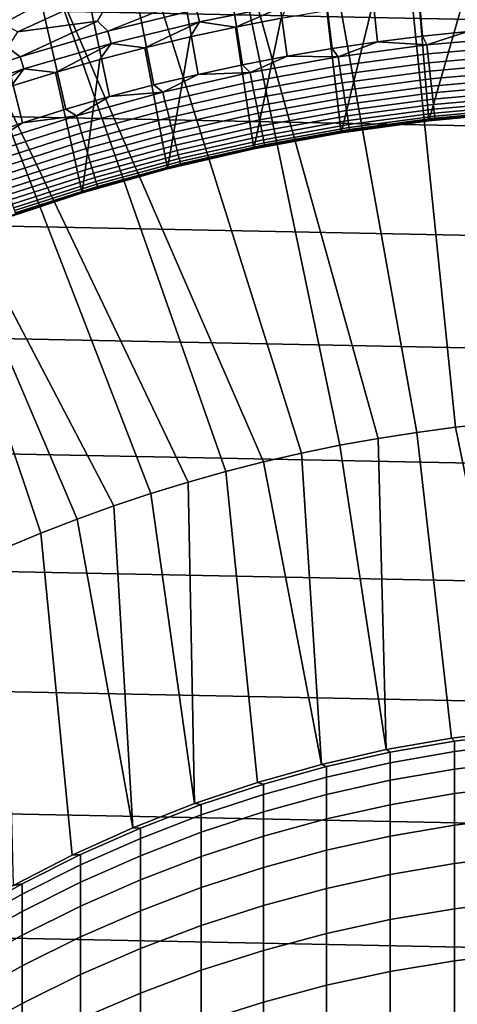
# Model space of a CAD drawing. Header units: metres. Extents: x -32 to 117, y -314 to 32.
# Tile 101 of 256: x -6 to -2, y 10 to 20. Entities that reach past the tile are written whole.
import ezdxf

# ---------------------------------------------------------------- set-up
doc = ezdxf.new("R2010")
doc.units = ezdxf.units.M
doc.layers.add('solid_24_501_064_XXX', color=7, linetype='CONTINUOUS')

msp = doc.modelspace()

# ---------------------------------------------------------------- linework, layer by layer
at = {"layer": 'solid_24_501_064_XXX'}
for points in [[(-1.672511, 21.936333, 148.5), (-2.505709, 21.85684, 148.5), (-1.899464, 15.886844, 154.5), (-1.520795, 15.927556, 154.5)], [(-2.505709, 21.85684, 148.5), (-3.335342, 21.745701, 148.5), (-2.277007, 15.837147, 154.5), (-1.899464, 15.886844, 154.5)], [(-3.335342, 21.745701, 148.5), (-17.164658, 13.761341, 148.5), (-16.316256, 14.251166, 148.836288)], [(-17.164658, 13.761341, 129.791641), (-17.164658, 13.761341, 148.5), (-3.335342, 21.745701, 148.5), (-3.335342, 21.745701, 129.791641)], [(-17.159746, 13.764176, 129.621338), (-17.164658, 13.761341, 129.791641), (-3.335342, 21.745701, 129.791641), (-3.340253, 21.742865, 129.621338)], [(-3.340253, 21.742865, 129.621338), (-3.355197, 21.734238, 129.450684), (-17.159746, 13.764176, 129.621338)], [(-3.360694, 21.731064, 129.406357), (-17.144802, 13.772804, 129.450684), (-17.159746, 13.764176, 129.621338), (-3.355197, 21.734238, 129.450684)], [(-3.380181, 21.719812, 129.279663), (-17.139305, 13.775978, 129.406357), (-17.144802, 13.772804, 129.450684), (-3.360694, 21.731064, 129.406357)], [(-3.415605, 21.69936, 129.10791), (-17.11982, 13.787229, 129.279663), (-17.139305, 13.775978, 129.406357), (-3.380181, 21.719812, 129.279663)], [(-3.335342, 21.745701, 148.5), (-16.316256, 14.251166, 148.836288), (-4.183744, 21.255875, 148.836288)], [(-4.183744, 21.255875, 148.836288), (-2.653059, 15.778499, 154.5), (-2.277007, 15.837147, 154.5), (-3.335342, 21.745701, 148.5)], [(-3.437664, 21.686625, 129.020355), (-17.084394, 13.807681, 129.10791), (-17.11982, 13.787229, 129.279663), (-3.415605, 21.69936, 129.10791)], [(-3.461836, 21.672668, 128.935287), (-17.062336, 13.820416, 129.020355), (-17.084394, 13.807681, 129.10791), (-3.437664, 21.686625, 129.020355)], [(-3.519247, 21.639523, 128.761612), (-17.038164, 13.834373, 128.935287), (-17.062336, 13.820416, 129.020355), (-3.461836, 21.672668, 128.935287)], [(-3.567751, 21.611519, 128.636612), (-16.980753, 13.867518, 128.761612), (-17.038164, 13.834373, 128.935287), (-3.519247, 21.639523, 128.761612)], [(-3.588748, 21.599396, 128.5867), (-16.932249, 13.895523, 128.636612), (-16.980753, 13.867518, 128.761612), (-3.567751, 21.611519, 128.636612)], [(-3.670763, 21.552046, 128.410522), (-16.911251, 13.907645, 128.5867), (-16.932249, 13.895523, 128.636612), (-3.588748, 21.599396, 128.5867)], [(-3.753112, 21.504501, 128.256302), (-16.829237, 13.954996, 128.410522), (-16.911251, 13.907645, 128.5867), (-3.670763, 21.552046, 128.410522)], [(-3.766415, 21.49682, 128.232971), (-16.746887, 14.002541, 128.256302), (-16.829237, 13.954996, 128.410522), (-3.753112, 21.504501, 128.256302)], [(-3.876734, 21.433128, 128.054153), (-16.733585, 14.010221, 128.232971), (-16.746887, 14.002541, 128.256302), (-3.766415, 21.49682, 128.232971)], [(-3.997584, 21.363356, 127.880692), (-16.623266, 14.073914, 128.054153), (-16.733585, 14.010221, 128.232971), (-3.876734, 21.433128, 128.054153)], [(-24.523338, 21.327351, -303.5), (25.351879, 20.335474, -303.5), (26.140261, 19.311563, -303.5), (-25.351879, 20.335474, -303.5)], [(-4.002474, 21.360531, 127.874092), (-16.502417, 14.143686, 127.880692), (-16.623266, 14.073914, 128.054153), (-3.997584, 21.363356, 127.880692)], [(-4.002474, 21.360531, 127.874092), (-16.497526, 14.14651, 127.874092), (-16.502417, 14.143686, 127.880692)], [(-4.002474, 21.360531, 127.874092), (-4.145812, 21.277775, 127.693161), (-16.497526, 14.14651, 127.874092)], [(-4.145812, 21.277775, 127.693161), (-16.354189, 14.229266, 127.693161), (-16.497526, 14.14651, 127.874092)], [(-4.145812, 21.277775, 127.693161), (-4.306782, 21.184839, 127.511368), (-16.354189, 14.229266, 127.693161)], [(-4.183744, 21.255875, 148.836288), (-16.316256, 14.251166, 148.836288), (-15.48225, 14.73268, 149.12825)], [(-4.183744, 21.255875, 148.836288), (-15.48225, 14.73268, 149.12825), (-5.017751, 20.774361, 149.12825)], [(-5.017751, 20.774361, 149.12825), (-3.401261, 15.634293, 154.5), (-3.028006, 15.710841, 154.5), (-4.183744, 21.255875, 148.836288)], [(-4.183744, 21.255875, 148.836288), (-3.028006, 15.710841, 154.5), (-2.653059, 15.778499, 154.5)], [(-16.354189, 14.229266, 127.693161), (-4.306782, 21.184839, 127.511368), (-16.193218, 14.322203, 127.511368)], [(-4.387075, 21.138483, 127.433479), (-16.193218, 14.322203, 127.511368), (-4.306782, 21.184839, 127.511368)], [(-4.387075, 21.138483, 127.433479), (-16.112923, 14.36856, 127.433479), (-16.193218, 14.322203, 127.511368)], [(-4.387075, 21.138483, 127.433479), (-4.429364, 21.114067, 127.397461), (-16.112923, 14.36856, 127.433479)], [(-4.429364, 21.114067, 127.397461), (-16.070637, 14.392975, 127.397461), (-16.112923, 14.36856, 127.433479)], [(-4.480001, 21.084831, 127.357704), (-16.070637, 14.392975, 127.397461), (-4.429364, 21.114067, 127.397461)], [(-4.480001, 21.084831, 127.357704), (-16.019993, 14.422214, 127.357704), (-16.070637, 14.392975, 127.397461)], [(-4.480001, 21.084831, 127.357704), (-4.582516, 21.025644, 127.286102), (-16.019993, 14.422214, 127.357704)], [(-1.86907, 21.065485, 123.621208), (-2.334628, 21.018982, 123.621208), (-2.21985, 19.701687, 123.854294), (-1.777223, 19.746536, 123.854294)], [(-4.582516, 21.025644, 127.286102), (-15.914393, 14.483182, 127.284103), (-16.019993, 14.422214, 127.357704)], [(-4.70398, 20.955517, 127.213036), (-15.914393, 14.483182, 127.284103), (-4.582516, 21.025644, 127.286102)], [(-4.70398, 20.955517, 127.213036), (-15.796, 14.551537, 127.21302), (-15.914393, 14.483182, 127.284103)], [(-4.70398, 20.955517, 127.213036), (-4.766017, 20.919701, 127.17955), (-15.796, 14.551537, 127.21302)], [(-2.799043, 20.962191, 123.621208), (-3.262089, 20.89514, 123.621208), (-3.101526, 19.582256, 123.854294), (-2.661358, 19.646919, 123.854294)], [(-2.334628, 21.018982, 123.621208), (-2.799043, 20.962191, 123.621208), (-2.661358, 19.646919, 123.854294), (-2.21985, 19.701687, 123.854294)], [(-4.766017, 20.919701, 127.17955), (-15.733983, 14.587341, 127.17955), (-15.796, 14.551537, 127.21302)], [(-4.835441, 20.879618, 127.144653), (-15.733983, 14.587341, 127.17955), (-4.766017, 20.919701, 127.17955)], [(-4.835441, 20.879618, 127.144653), (-15.664529, 14.627441, 127.144638), (-15.733983, 14.587341, 127.17955)], [(-4.835441, 20.879618, 127.144653), (-4.9812, 20.795464, 127.078682), (-15.664529, 14.627441, 127.144638)], [(-3.262089, 20.89514, 123.621208), (-3.723537, 20.817862, 123.621208), (-3.540132, 19.507734, 123.854294), (-3.101526, 19.582256, 123.854294)], [(-4.9812, 20.795464, 127.078682), (-15.5188, 14.711577, 127.078682), (-15.664529, 14.627441, 127.144638)], [(-5.138727, 20.704515, 127.016617), (-15.5188, 14.711577, 127.078682), (-4.9812, 20.795464, 127.078682)], [(-5.017751, 20.774361, 149.12825), (-15.48225, 14.73268, 149.12825), (-14.660163, 15.207312, 149.376968)], [(-5.017751, 20.774361, 149.12825), (-14.660163, 15.207312, 149.376968), (-5.839839, 20.299728, 149.376968)], [(-5.839839, 20.299728, 149.376968), (-3.772177, 15.548978, 154.5), (-3.401261, 15.634293, 154.5), (-5.017751, 20.774361, 149.12825)], [(-3.723537, 20.817862, 123.621208), (-4.183163, 20.730394, 123.621208), (-3.976955, 19.423389, 123.854294), (-3.540132, 19.507734, 123.854294)], [(-5.138727, 20.704515, 127.016617), (-15.361216, 14.802559, 127.016594), (-15.5188, 14.711577, 127.078682)], [(-5.138727, 20.704515, 127.016617), (-5.230693, 20.651419, 126.984024), (-15.361216, 14.802559, 127.016594)], [(-5.230693, 20.651419, 126.984024), (-15.269307, 14.855622, 126.984024), (-15.361216, 14.802559, 127.016594)], [(-5.311578, 20.604719, 126.957329), (-15.269307, 14.855622, 126.984024), (-5.230693, 20.651419, 126.984024)], [(-4.183163, 20.730394, 123.621208), (-4.640741, 20.63278, 123.621208), (-4.411776, 19.329264, 123.854294), (-3.976955, 19.423389, 123.854294)], [(-5.311578, 20.604719, 126.957329), (-15.18835, 14.902363, 126.957306), (-15.269307, 14.855622, 126.984024)], [(-5.499126, 20.496439, 126.90139), (-15.18835, 14.902363, 126.957306), (-5.311578, 20.604719, 126.957329)], [(-4.640741, 20.63278, 123.621208), (-5.096048, 20.525066, 123.621208), (-4.844376, 19.225407, 123.854294), (-4.411776, 19.329264, 123.854294)], [(-5.499126, 20.496439, 126.90139), (-15.000787, 15.010653, 126.901367), (-15.18835, 14.902363, 126.957306)], [(-5.499126, 20.496439, 126.90139), (-5.517304, 20.485945, 126.896385), (-15.000787, 15.010653, 126.901367)], [(-5.517304, 20.485945, 126.896385), (-14.982696, 15.021097, 126.896385), (-15.000787, 15.010653, 126.901367)], [(-5.702157, 20.379219, 126.849045), (-14.982696, 15.021097, 126.896385), (-5.517304, 20.485945, 126.896385)], [(-5.096048, 20.525066, 123.621208), (-5.548862, 20.407309, 123.621208), (-5.274536, 19.111868, 123.854294), (-4.844376, 19.225407, 123.854294)], [(-5.702157, 20.379219, 126.849045), (-14.797739, 15.127882, 126.849022), (-14.982696, 15.021097, 126.896385)], [(-5.702157, 20.379219, 126.849045), (-5.846408, 20.295937, 126.8162), (-14.797739, 15.127882, 126.849022)], [(-5.548862, 20.407309, 123.621208), (-5.998959, 20.27956, 123.621208), (-5.70204, 18.988707, 123.854294), (-5.274536, 19.111868, 123.854294)], [(-25.351879, 20.335474, -303.5), (26.140261, 19.311563, -303.5), (26.88744, 18.256929, -303.5), (-26.140261, 19.311563, -303.5)], [(-5.846408, 20.295937, 126.8162), (-14.653592, 15.211105, 126.8162), (-14.797739, 15.127882, 126.849022)], [(-5.839839, 20.299728, 149.376968), (-14.660163, 15.207312, 149.376968), (-13.847502, 15.676502, 149.583359)], [(-5.921275, 20.252712, 126.800438), (-14.653592, 15.211105, 126.8162), (-5.846408, 20.295937, 126.8162)], [(-5.839839, 20.299728, 149.376968), (-13.847502, 15.676502, 149.583359), (-6.652501, 19.830538, 149.583359)], [(-6.652501, 19.830538, 149.583359), (-4.50772, 15.351886, 154.5), (-4.141077, 15.454817, 154.5), (-5.839839, 20.299728, 149.376968)], [(-5.998959, 20.27956, 123.621208), (-6.446119, 20.141888, 123.621208), (-6.126674, 18.855984, 123.854294), (-5.70204, 18.988707, 123.854294)], [(-5.839839, 20.299728, 149.376968), (-4.141077, 15.454817, 154.5), (-3.772177, 15.548978, 154.5)], [(-5.921275, 20.252712, 126.800438), (-14.578601, 15.254402, 126.800415), (-14.653592, 15.211105, 126.8162)], [(-6.157024, 20.116602, 126.755722), (-14.578601, 15.254402, 126.800415), (-5.921275, 20.252712, 126.800438)], [(-6.446119, 20.141888, 123.621208), (-6.890126, 19.994356, 123.621208), (-6.548223, 18.713764, 123.854294), (-6.126674, 18.855984, 123.854294)], [(-6.410613, 19.970192, 126.715057), (-5.856645, 20.077101, 126.680763), (-6.325067, 19.817593, 126.626312), (-6.664958, 19.823345, 126.680725)], [(-5.856645, 20.077101, 126.680763), (-5.444543, 20.07736, 126.626312), (-6.17022, 19.745365, 126.581253), (-6.325067, 19.817593, 126.626312)], [(-5.444543, 20.07736, 126.626312), (-5.310371, 19.993774, 126.581253), (-5.394648, 19.848082, 126.545876), (-6.17022, 19.745365, 126.581253)], [(-3.529184, 20.014994, 126.505112), (-4.398866, 19.842003, 126.505112), (-4.425496, 19.962124, 126.520439), (-3.550549, 20.136162, 126.520439)], [(-2.705119, 20.018049, 126.5), (-2.255277, 20.073679, 126.5), (-2.158036, 18.877033, 126.5), (-3.014858, 18.759277, 126.5)], [(-2.255277, 20.073679, 126.5), (-1.804519, 20.119209, 126.5), (-2.158036, 18.877033, 126.5)], [(-1.804519, 20.119209, 126.5), (-1.353714, 20.154602, 126.5), (-1.296692, 18.9557, 126.5), (-2.158036, 18.877033, 126.5)], [(-5.310371, 19.993774, 126.581253), (-4.511758, 20.067202, 126.545876), (-5.29202, 19.750086, 126.520439), (-5.394648, 19.848082, 126.545876)], [(-4.511758, 20.067202, 126.545876), (-4.425496, 19.962124, 126.520439), (-5.29202, 19.750086, 126.520439)], [(-4.398866, 19.842003, 126.505112), (-3.529184, 20.014994, 126.505112), (-4.046181, 19.7906, 126.5)], [(-3.529184, 20.014994, 126.505112), (-3.600604, 19.87648, 126.5), (-4.046181, 19.7906, 126.5)], [(-3.153376, 19.952335, 126.5), (-2.705119, 20.018049, 126.5), (-3.014858, 18.759277, 126.5)], [(-4.398866, 19.842003, 126.505112), (-5.260176, 19.631243, 126.505112), (-5.29202, 19.750086, 126.520439), (-4.425496, 19.962124, 126.520439)], [(-3.600604, 19.87648, 126.5), (-3.153376, 19.952335, 126.5), (-3.014858, 18.759277, 126.5), (-3.865782, 18.602564, 126.5)], [(-7.458058, 19.36545, 149.748047), (-5.232937, 15.120046, 154.5), (-4.871593, 15.240326, 154.5), (-6.652501, 19.830538, 149.583359)], [(-6.652501, 19.830538, 149.583359), (-4.871593, 15.240326, 154.5), (-4.50772, 15.351886, 154.5)], [(-6.17022, 19.745365, 126.581253), (-5.394648, 19.848082, 126.545876), (-6.148469, 19.500454, 126.520439), (-6.266986, 19.590136, 126.545876)], [(-5.394648, 19.848082, 126.545876), (-5.29202, 19.750086, 126.520439), (-6.148469, 19.500454, 126.520439)], [(-5.260176, 19.631243, 126.505112), (-4.398866, 19.842003, 126.505112), (-4.930221, 19.58909, 126.5)], [(-4.398866, 19.842003, 126.505112), (-4.489278, 19.694832, 126.5), (-4.930221, 19.58909, 126.5)], [(-4.489278, 19.694832, 126.5), (-4.046181, 19.7906, 126.5), (-3.865782, 18.602564, 126.5), (-4.708256, 18.407387, 126.5)], [(-4.398866, 19.842003, 126.505112), (-4.046181, 19.7906, 126.5), (-4.489278, 19.694832, 126.5)], [(-4.046181, 19.7906, 126.5), (-3.600604, 19.87648, 126.5), (-3.865782, 18.602564, 126.5)], [(-5.260176, 19.631243, 126.505112), (-6.111472, 19.383112, 126.505112), (-6.148469, 19.500454, 126.520439), (-5.29202, 19.750086, 126.520439)], [(-4.930221, 19.58909, 126.5), (-4.489278, 19.694832, 126.5), (-4.708256, 18.407387, 126.5)], [(-2.178817, 19.6161, 123.874374), (-2.21985, 19.701687, 123.854294), (-2.661358, 19.646919, 123.854294)], [(-2.178817, 19.6161, 123.874374), (-1.777223, 19.746536, 123.854294), (-2.21985, 19.701687, 123.854294)], [(-1.308998, 19.693277, 123.874374), (-1.777223, 19.746536, 123.854294), (-2.178817, 19.6161, 123.874374)], [(-1.308998, 19.693277, 123.874374), (-2.178817, 19.6161, 123.874374), (-2.169034, 19.528023, 123.903053), (-1.303121, 19.604855, 123.903053)], [(-6.111472, 19.383112, 126.505112), (-5.260176, 19.631243, 126.505112), (-5.804401, 19.348099, 126.5)], [(-5.260176, 19.631243, 126.505112), (-5.368817, 19.473452, 126.5), (-5.804401, 19.348099, 126.5)], [(-5.260176, 19.631243, 126.505112), (-4.930221, 19.58909, 126.5), (-5.368817, 19.473452, 126.5)], [(-3.04437, 19.500525, 123.874374), (-2.661358, 19.646919, 123.854294), (-3.101526, 19.582256, 123.854294)], [(-2.178817, 19.6161, 123.874374), (-2.661358, 19.646919, 123.854294), (-3.04437, 19.500525, 123.874374)], [(-2.178817, 19.6161, 123.874374), (-3.04437, 19.500525, 123.874374), (-3.030701, 19.412966, 123.903053), (-2.169034, 19.528023, 123.903053)], [(-1.303121, 19.604855, 123.903053), (-2.169034, 19.528023, 123.903053), (-2.159588, 19.442982, 123.939857), (-1.297446, 19.519476, 123.939857)], [(-6.266986, 19.590136, 126.545876), (-6.148469, 19.500454, 126.520439), (-6.993216, 19.213701, 126.520439)], [(-6.111472, 19.383112, 126.505112), (-6.951135, 19.098085, 126.505112), (-6.993216, 19.213701, 126.520439), (-6.148469, 19.500454, 126.520439)], [(-5.368817, 19.473452, 126.5), (-4.930221, 19.58909, 126.5), (-4.708256, 18.407387, 126.5), (-5.541321, 18.173986, 126.5)], [(-3.903964, 19.346775, 123.874374), (-3.540132, 19.507734, 123.854294), (-3.976955, 19.423389, 123.854294)], [(-3.04437, 19.500525, 123.874374), (-3.540132, 19.507734, 123.854294), (-3.903964, 19.346775, 123.874374)], [(-3.04437, 19.500525, 123.874374), (-3.903964, 19.346775, 123.874374), (-3.886435, 19.259907, 123.903053), (-3.030701, 19.412966, 123.903053)], [(-3.04437, 19.500525, 123.874374), (-3.101526, 19.582256, 123.854294), (-3.540132, 19.507734, 123.854294)], [(-2.169034, 19.528023, 123.903053), (-3.030701, 19.412966, 123.903053), (-3.017502, 19.328424, 123.939857), (-2.159588, 19.442982, 123.939857)], [(-1.297446, 19.519476, 123.939857), (-2.159588, 19.442982, 123.939857), (-2.150561, 19.361712, 123.984459), (-1.292023, 19.437887, 123.984459)], [(-5.804401, 19.348099, 126.5), (-5.368817, 19.473452, 126.5), (-5.541321, 18.173986, 126.5)], [(-3.903964, 19.346775, 123.874374), (-3.976955, 19.423389, 123.854294), (-4.411776, 19.329264, 123.854294)], [(-3.030701, 19.412966, 123.903053), (-3.886435, 19.259907, 123.903053), (-3.86951, 19.176033, 123.939857), (-3.017502, 19.328424, 123.939857)], [(-2.159588, 19.442982, 123.939857), (-3.017502, 19.328424, 123.939857), (-3.004889, 19.247633, 123.984459), (-2.150561, 19.361712, 123.984459)], [(-1.292023, 19.437887, 123.984459), (-2.150561, 19.361712, 123.984459), (-2.142031, 19.284918, 124.036476), (-1.286898, 19.36079, 124.036476)], [(-26.140261, 19.311563, -303.5), (26.88744, 18.256929, -303.5), (27.591951, 17.173637, -303.5), (-26.88744, 18.256929, -303.5)], [(-7.458058, 19.36545, 149.748047), (-8.258919, 18.903072, 149.871475), (-6.298412, 14.708158, 154.5), (-5.946779, 14.853814, 154.5)], [(-7.458058, 19.36545, 149.748047), (-5.946779, 14.853814, 154.5), (-5.591569, 14.991123, 154.5)], [(-7.458058, 19.36545, 149.748047), (-5.591569, 14.991123, 154.5), (-5.232937, 15.120046, 154.5)], [(-6.951135, 19.098085, 126.505112), (-6.111472, 19.383112, 126.505112), (-6.666611, 19.068193, 126.5)], [(-6.111472, 19.383112, 126.505112), (-6.236961, 19.21302, 126.5), (-6.666611, 19.068193, 126.5)], [(-6.236961, 19.21302, 126.5), (-5.804401, 19.348099, 126.5), (-5.541321, 18.173986, 126.5), (-6.362748, 17.902931, 126.5)], [(-6.111472, 19.383112, 126.505112), (-5.804401, 19.348099, 126.5), (-6.236961, 19.21302, 126.5)], [(-4.755915, 19.155153, 123.874374), (-4.411776, 19.329264, 123.854294), (-4.844376, 19.225407, 123.854294)], [(-3.903964, 19.346775, 123.874374), (-4.411776, 19.329264, 123.854294), (-4.755915, 19.155153, 123.874374)], [(-3.903964, 19.346775, 123.874374), (-4.755915, 19.155153, 123.874374), (-4.734561, 19.069147, 123.903053), (-3.886435, 19.259907, 123.903053)], [(-3.017502, 19.328424, 123.939857), (-3.86951, 19.176033, 123.939857), (-3.853336, 19.095879, 123.984459), (-3.004889, 19.247633, 123.984459)], [(-2.150561, 19.361712, 123.984459), (-3.004889, 19.247633, 123.984459), (-2.992971, 19.171293, 124.036476), (-2.142031, 19.284918, 124.036476)], [(-1.286898, 19.36079, 124.036476), (-2.142031, 19.284918, 124.036476), (-2.134073, 19.213268, 124.095459), (-1.282117, 19.288858, 124.095459)], [(-4.755915, 19.155153, 123.874374), (-4.844376, 19.225407, 123.854294), (-5.274536, 19.111868, 123.854294)], [(-3.886435, 19.259907, 123.903053), (-4.734561, 19.069147, 123.903053), (-4.713943, 18.986103, 123.939857), (-3.86951, 19.176033, 123.939857)], [(-3.004889, 19.247633, 123.984459), (-3.853336, 19.095879, 123.984459), (-3.838052, 19.02014, 124.036476), (-2.992971, 19.171293, 124.036476)], [(-2.142031, 19.284918, 124.036476), (-2.992971, 19.171293, 124.036476), (-2.981851, 19.100065, 124.095459), (-2.134073, 19.213268, 124.095459)], [(-2.134073, 19.213268, 124.095459), (-2.981851, 19.100065, 124.095459), (-2.971626, 19.034569, 124.160889), (-2.126755, 19.147383, 124.160889)], [(-1.282117, 19.288858, 124.095459), (-2.134073, 19.213268, 124.095459), (-2.126755, 19.147383, 124.160889), (-1.277721, 19.222715, 124.160889)], [(-1.277721, 19.222715, 124.160889), (-2.126755, 19.147383, 124.160889), (-2.120141, 19.087833, 124.232208), (-1.273747, 19.162931, 124.232208)], [(-4.755915, 19.155153, 123.874374), (-5.274536, 19.111868, 123.854294), (-5.598557, 18.926035, 123.874374)], [(-4.755915, 19.155153, 123.874374), (-5.598557, 18.926035, 123.874374), (-5.573419, 18.841057, 123.903053), (-4.734561, 19.069147, 123.903053)], [(-3.86951, 19.176033, 123.939857), (-4.713943, 18.986103, 123.939857), (-4.694239, 18.906742, 123.984459), (-3.853336, 19.095879, 123.984459)], [(-2.992971, 19.171293, 124.036476), (-3.838052, 19.02014, 124.036476), (-3.823793, 18.949472, 124.095459), (-2.981851, 19.100065, 124.095459)], [(-2.126755, 19.147383, 124.160889), (-2.971626, 19.034569, 124.160889), (-2.962384, 18.97537, 124.232208), (-2.120141, 19.087833, 124.232208)], [(-1.273747, 19.162931, 124.232208), (-2.120141, 19.087833, 124.232208), (-2.114288, 19.035139, 124.308784), (-1.27023, 19.110029, 124.308784)], [(-5.598557, 18.926035, 123.874374), (-5.274536, 19.111868, 123.854294), (-5.70204, 18.988707, 123.854294)], [(-4.734561, 19.069147, 123.903053), (-5.573419, 18.841057, 123.903053), (-5.549148, 18.759007, 123.939857), (-4.713943, 18.986103, 123.939857)], [(-3.853336, 19.095879, 123.984459), (-4.694239, 18.906742, 123.984459), (-4.67562, 18.831753, 124.036476), (-3.838052, 19.02014, 124.036476)], [(-3.838052, 19.02014, 124.036476), (-4.67562, 18.831753, 124.036476), (-4.658248, 18.761787, 124.095459), (-3.823793, 18.949472, 124.095459)], [(-2.981851, 19.100065, 124.095459), (-3.823793, 18.949472, 124.095459), (-3.81068, 18.884493, 124.160889), (-2.971626, 19.034569, 124.160889)], [(-2.971626, 19.034569, 124.160889), (-3.81068, 18.884493, 124.160889), (-3.798829, 18.825762, 124.232208), (-2.962384, 18.97537, 124.232208)], [(-2.120141, 19.087833, 124.232208), (-2.962384, 18.97537, 124.232208), (-2.954206, 18.922985, 124.308784), (-2.114288, 19.035139, 124.308784)], [(-2.114288, 19.035139, 124.308784), (-2.954206, 18.922985, 124.308784), (-2.947163, 18.877869, 124.389969), (-2.109247, 18.989754, 124.389969)], [(-1.27023, 19.110029, 124.308784), (-2.114288, 19.035139, 124.308784), (-2.109247, 18.989754, 124.389969), (-1.267202, 19.064466, 124.389969)], [(-1.267202, 19.064466, 124.389969), (-2.109247, 18.989754, 124.389969), (-2.105061, 18.952072, 124.475044), (-1.264687, 19.026636, 124.475044)], [(-1.264687, 19.026636, 124.475044), (-2.105061, 18.952072, 124.475044), (-2.101768, 18.922422, 124.563286), (-1.262709, 18.99687, 124.563286)], [(-5.598557, 18.926035, 123.874374), (-6.126674, 18.855984, 123.854294), (-6.430239, 18.659868, 123.874374)], [(-5.598557, 18.926035, 123.874374), (-6.430239, 18.659868, 123.874374), (-6.401367, 18.576084, 123.903053), (-5.573419, 18.841057, 123.903053)], [(-5.598557, 18.926035, 123.874374), (-5.70204, 18.988707, 123.854294), (-6.126674, 18.855984, 123.854294)], [(-4.713943, 18.986103, 123.939857), (-5.549148, 18.759007, 123.939857), (-5.525952, 18.680593, 123.984459), (-4.694239, 18.906742, 123.984459)], [(-3.823793, 18.949472, 124.095459), (-4.658248, 18.761787, 124.095459), (-4.642275, 18.697451, 124.160889), (-3.81068, 18.884493, 124.160889)], [(-2.962384, 18.97537, 124.232208), (-3.798829, 18.825762, 124.232208), (-3.788342, 18.77379, 124.308784), (-2.954206, 18.922985, 124.308784)], [(-2.954206, 18.922985, 124.308784), (-3.788342, 18.77379, 124.308784), (-3.779309, 18.729029, 124.389969), (-2.947163, 18.877869, 124.389969)], [(-2.109247, 18.989754, 124.389969), (-2.947163, 18.877869, 124.389969), (-2.941315, 18.840408, 124.475044), (-2.105061, 18.952072, 124.475044)], [(-2.105061, 18.952072, 124.475044), (-2.941315, 18.840408, 124.475044), (-2.936713, 18.810934, 124.563286), (-2.101768, 18.922422, 124.563286)], [(-2.101768, 18.922422, 124.563286), (-2.936713, 18.810934, 124.563286), (-2.933398, 18.789698, 124.653915), (-2.099395, 18.90106, 124.653915)], [(-1.727759, 18.92128, 124.839096), (-2.15802, 18.877048, 124.839096), (-2.158036, 18.877033, 126.5), (-1.296692, 18.9557, 126.5)], [(-2.097964, 18.888172, 124.746147), (-2.15802, 18.877048, 124.839096), (-1.727759, 18.92128, 124.839096)], [(-1.262709, 18.99687, 124.563286), (-2.101768, 18.922422, 124.563286), (-2.099395, 18.90106, 124.653915), (-1.261283, 18.975424, 124.653915)], [(-1.261283, 18.975424, 124.653915), (-2.099395, 18.90106, 124.653915), (-2.097964, 18.888172, 124.746147), (-1.260423, 18.962486, 124.746147)], [(-1.260423, 18.962486, 124.746147), (-2.097964, 18.888172, 124.746147), (-1.727759, 18.92128, 124.839096), (-1.296603, 18.955708, 124.839096)], [(-6.430239, 18.659868, 123.874374), (-6.126674, 18.855984, 123.854294), (-6.548223, 18.713764, 123.854294)], [(-5.573419, 18.841057, 123.903053), (-6.401367, 18.576084, 123.903053), (-6.37349, 18.495188, 123.939857), (-5.549148, 18.759007, 123.939857)], [(-4.694239, 18.906742, 123.984459), (-5.525952, 18.680593, 123.984459), (-5.504035, 18.606503, 124.036476), (-4.67562, 18.831753, 124.036476)], [(-4.67562, 18.831753, 124.036476), (-5.504035, 18.606503, 124.036476), (-5.483586, 18.537373, 124.095459), (-4.658248, 18.761787, 124.095459)], [(-3.81068, 18.884493, 124.160889), (-4.642275, 18.697451, 124.160889), (-4.627837, 18.639301, 124.232208), (-3.798829, 18.825762, 124.232208)], [(-3.798829, 18.825762, 124.232208), (-4.627837, 18.639301, 124.232208), (-4.615061, 18.587843, 124.308784), (-3.788342, 18.77379, 124.308784)], [(-2.947163, 18.877869, 124.389969), (-3.779309, 18.729029, 124.389969), (-3.77181, 18.691864, 124.475044), (-2.941315, 18.840408, 124.475044)], [(-2.941315, 18.840408, 124.475044), (-3.77181, 18.691864, 124.475044), (-3.765909, 18.662621, 124.563286), (-2.936713, 18.810934, 124.563286)], [(-2.587162, 18.823034, 124.839096), (-3.014962, 18.759264, 124.839096), (-3.014858, 18.759277, 126.5), (-2.158036, 18.877033, 126.5)], [(-2.099395, 18.90106, 124.653915), (-2.933398, 18.789698, 124.653915), (-2.931397, 18.776886, 124.746147), (-2.097964, 18.888172, 124.746147)], [(-2.097964, 18.888172, 124.746147), (-2.931397, 18.776886, 124.746147), (-2.587162, 18.823034, 124.839096), (-2.15802, 18.877048, 124.839096)], [(-2.15802, 18.877048, 124.839096), (-2.587162, 18.823034, 124.839096), (-2.158036, 18.877033, 126.5)], [(-5.549148, 18.759007, 123.939857), (-6.37349, 18.495188, 123.939857), (-6.346849, 18.417879, 123.984459), (-5.525952, 18.680593, 123.984459)], [(-4.658248, 18.761787, 124.095459), (-5.483586, 18.537373, 124.095459), (-5.464782, 18.473806, 124.160889), (-4.642275, 18.697451, 124.160889)], [(-3.788342, 18.77379, 124.308784), (-4.615061, 18.587843, 124.308784), (-4.604058, 18.543526, 124.389969), (-3.779309, 18.729029, 124.389969)], [(-3.779309, 18.729029, 124.389969), (-4.604058, 18.543526, 124.389969), (-4.594922, 18.506729, 124.475044), (-3.77181, 18.691864, 124.475044)], [(-3.441201, 18.685774, 124.839096), (-3.865656, 18.6026, 124.839096), (-3.865782, 18.602564, 126.5), (-3.014858, 18.759277, 126.5)], [(-2.936713, 18.810934, 124.563286), (-3.765909, 18.662621, 124.563286), (-3.761658, 18.641554, 124.653915), (-2.933398, 18.789698, 124.653915)], [(-2.933398, 18.789698, 124.653915), (-3.761658, 18.641554, 124.653915), (-3.759093, 18.628841, 124.746147), (-2.931397, 18.776886, 124.746147)], [(-2.931397, 18.776886, 124.746147), (-3.759093, 18.628841, 124.746147), (-3.014962, 18.759264, 124.839096)], [(-3.759093, 18.628841, 124.746147), (-3.441201, 18.685774, 124.839096), (-3.014962, 18.759264, 124.839096)], [(-3.014962, 18.759264, 124.839096), (-3.441201, 18.685774, 124.839096), (-3.014858, 18.759277, 126.5)], [(-2.931397, 18.776886, 124.746147), (-3.014962, 18.759264, 124.839096), (-2.587162, 18.823034, 124.839096)], [(-5.525952, 18.680593, 123.984459), (-6.346849, 18.417879, 123.984459), (-6.321676, 18.34483, 124.036476), (-5.504035, 18.606503, 124.036476)], [(-4.642275, 18.697451, 124.160889), (-5.464782, 18.473806, 124.160889), (-5.447786, 18.416351, 124.232208), (-4.627837, 18.639301, 124.232208)], [(-4.627837, 18.639301, 124.232208), (-5.447786, 18.416351, 124.232208), (-5.432747, 18.365511, 124.308784), (-4.615061, 18.587843, 124.308784)], [(-3.77181, 18.691864, 124.475044), (-4.594922, 18.506729, 124.475044), (-4.587733, 18.477776, 124.563286), (-3.765909, 18.662621, 124.563286)], [(-3.765909, 18.662621, 124.563286), (-4.587733, 18.477776, 124.563286), (-4.582554, 18.456917, 124.653915), (-3.761658, 18.641554, 124.653915)], [(-3.761658, 18.641554, 124.653915), (-4.582554, 18.456917, 124.653915), (-4.57943, 18.444332, 124.746147), (-3.759093, 18.628841, 124.746147)], [(-3.759093, 18.628841, 124.746147), (-3.865656, 18.6026, 124.839096), (-3.441201, 18.685774, 124.839096)], [(-5.504035, 18.606503, 124.036476), (-6.321676, 18.34483, 124.036476), (-6.298189, 18.276672, 124.095459), (-5.483586, 18.537373, 124.095459)], [(-5.483586, 18.537373, 124.095459), (-6.298189, 18.276672, 124.095459), (-6.276591, 18.213999, 124.160889), (-5.464782, 18.473806, 124.160889)], [(-4.615061, 18.587843, 124.308784), (-5.432747, 18.365511, 124.308784), (-5.419794, 18.321722, 124.389969), (-4.604058, 18.543526, 124.389969)], [(-4.604058, 18.543526, 124.389969), (-5.419794, 18.321722, 124.389969), (-5.409039, 18.285366, 124.475044), (-4.594922, 18.506729, 124.475044)], [(-4.288108, 18.509785, 124.839096), (-4.708338, 18.407377, 124.839096), (-4.708256, 18.407387, 126.5), (-3.865782, 18.602564, 126.5)], [(-3.759093, 18.628841, 124.746147), (-4.57943, 18.444332, 124.746147), (-3.865656, 18.6026, 124.839096)], [(-4.57943, 18.444332, 124.746147), (-4.288108, 18.509785, 124.839096), (-3.865656, 18.6026, 124.839096)], [(-3.865656, 18.6026, 124.839096), (-4.288108, 18.509785, 124.839096), (-3.865782, 18.602564, 126.5)], [(-5.464782, 18.473806, 124.160889), (-6.276591, 18.213999, 124.160889), (-6.257071, 18.157352, 124.232208), (-5.447786, 18.416351, 124.232208)], [(-4.594922, 18.506729, 124.475044), (-5.409039, 18.285366, 124.475044), (-5.400577, 18.25676, 124.563286), (-4.587733, 18.477776, 124.563286)], [(-4.587733, 18.477776, 124.563286), (-5.400577, 18.25676, 124.563286), (-5.39448, 18.236149, 124.653915), (-4.582554, 18.456917, 124.653915)], [(-4.582554, 18.456917, 124.653915), (-5.39448, 18.236149, 124.653915), (-5.390802, 18.223715, 124.746147), (-4.57943, 18.444332, 124.746147)], [(-4.57943, 18.444332, 124.746147), (-5.390802, 18.223715, 124.746147), (-4.708338, 18.407377, 124.839096)], [(-4.57943, 18.444332, 124.746147), (-4.708338, 18.407377, 124.839096), (-4.288108, 18.509785, 124.839096)], [(-5.447786, 18.416351, 124.232208), (-6.257071, 18.157352, 124.232208), (-6.239797, 18.107225, 124.308784), (-5.432747, 18.365511, 124.308784)], [(-5.432747, 18.365511, 124.308784), (-6.239797, 18.107225, 124.308784), (-6.22492, 18.064054, 124.389969), (-5.419794, 18.321722, 124.389969)], [(-5.126128, 18.295431, 124.839096), (-5.541261, 18.174004, 124.839096), (-5.541321, 18.173986, 126.5), (-4.708256, 18.407387, 126.5)], [(-5.390802, 18.223715, 124.746147), (-5.126128, 18.295431, 124.839096), (-4.708338, 18.407377, 124.839096)], [(-4.708338, 18.407377, 124.839096), (-5.126128, 18.295431, 124.839096), (-4.708256, 18.407387, 126.5)], [(-26.88744, 18.256929, -303.5), (27.591951, 17.173637, -303.5), (28.252819, 16.063238, -303.5), (-27.591951, 17.173637, -303.5)], [(-5.419794, 18.321722, 124.389969), (-6.22492, 18.064054, 124.389969), (-6.212568, 18.02821, 124.475044), (-5.409039, 18.285366, 124.475044)], [(-5.409039, 18.285366, 124.475044), (-6.212568, 18.02821, 124.475044), (-6.202848, 18.000006, 124.563286), (-5.400577, 18.25676, 124.563286)], [(-5.400577, 18.25676, 124.563286), (-6.202848, 18.000006, 124.563286), (-6.195846, 17.979685, 124.653915), (-5.39448, 18.236149, 124.653915)], [(-5.390802, 18.223715, 124.746147), (-5.541261, 18.174004, 124.839096), (-5.126128, 18.295431, 124.839096)], [(-5.953523, 18.043158, 124.839096), (-6.3627, 17.902962, 124.839096), (-6.362748, 17.902931, 126.5), (-5.541321, 18.173986, 126.5)], [(-5.39448, 18.236149, 124.653915), (-6.195846, 17.979685, 124.653915), (-6.191621, 17.967424, 124.746147), (-5.390802, 18.223715, 124.746147)], [(-5.390802, 18.223715, 124.746147), (-6.191621, 17.967424, 124.746147), (-5.541261, 18.174004, 124.839096)], [(-6.191621, 17.967424, 124.746147), (-5.953523, 18.043158, 124.839096), (-5.541261, 18.174004, 124.839096)], [(-5.541261, 18.174004, 124.839096), (-5.953523, 18.043158, 124.839096), (-5.541321, 18.173986, 126.5)], [(-6.191621, 17.967424, 124.746147), (-6.3627, 17.902962, 124.839096), (-5.953523, 18.043158, 124.839096)], [(-27.591951, 17.173637, -303.5), (28.252819, 16.063238, -303.5), (28.869246, 14.927042, -303.5), (-28.252819, 16.063238, -303.5)], [(-28.252819, 16.063238, -303.5), (28.869246, 14.927042, -303.5), (29.439856, 13.767515, -303.5), (-28.869246, 14.927042, -303.5)], [(-2.277007, 15.837147, 154.5), (-1.937647, 12.854783, 154.5), (-1.294274, 12.935404, 154.5), (-1.899464, 15.886844, 154.5)], [(-1.520795, 15.927556, 154.5), (-1.899464, 15.886844, 154.5), (-1.294274, 12.935404, 154.5)], [(-2.653059, 15.778499, 154.5), (-3.028006, 15.710841, 154.5), (-2.575884, 12.742232, 154.5)], [(-2.653059, 15.778499, 154.5), (-2.575884, 12.742232, 154.5), (-1.937647, 12.854783, 154.5), (-2.277007, 15.837147, 154.5)], [(-3.401261, 15.634293, 154.5), (-3.207769, 12.598022, 154.5), (-2.575884, 12.742232, 154.5), (-3.028006, 15.710841, 154.5)], [(-3.401261, 15.634293, 154.5), (-3.772177, 15.548978, 154.5), (-3.207769, 12.598022, 154.5)], [(-4.141077, 15.454817, 154.5), (-3.831909, 12.422409, 154.5), (-3.207769, 12.598022, 154.5), (-3.772177, 15.548978, 154.5)], [(-4.50772, 15.351886, 154.5), (-4.446179, 12.216023, 154.5), (-3.831909, 12.422409, 154.5), (-4.141077, 15.454817, 154.5)], [(-4.50772, 15.351886, 154.5), (-4.871593, 15.240326, 154.5), (-4.446179, 12.216023, 154.5)], [(-5.232937, 15.120046, 154.5), (-5.049695, 11.979173, 154.5), (-4.446179, 12.216023, 154.5), (-4.871593, 15.240326, 154.5)], [(-5.232937, 15.120046, 154.5), (-5.591569, 14.991123, 154.5), (-5.049695, 11.979173, 154.5)], [(-5.946779, 14.853814, 154.5), (-5.640519, 11.712567, 154.5), (-5.049695, 11.979173, 154.5), (-5.591569, 14.991123, 154.5)], [(-28.869246, 14.927042, -303.5), (29.439856, 13.767515, -303.5), (29.963835, 12.586431, -303.5), (-29.439856, 13.767515, -303.5)], [(-6.298412, 14.708158, 154.5), (-6.217205, 11.416928, 154.5), (-5.640519, 11.712567, 154.5), (-5.946779, 14.853814, 154.5)], [(-29.439856, 13.767515, -303.5), (29.963835, 12.586431, -303.5), (30.440569, 11.385158, -303.5), (-29.963835, 12.586431, -303.5)], [(-1.294274, 12.935404, 154.5), (-1.937647, 12.854783, 154.5), (-1.937549, 12.854801, 183), (-1.294382, 12.9354, 183)], [(-1.274223, 12.903202, 184.990402), (-1.294382, 12.9354, 183), (-1.937549, 12.854801, 183), (-1.907496, 12.825141, 184.987717)], [(-1.907496, 12.722584, 186.975082), (-1.274223, 12.800507, 186.980453), (-1.274223, 12.903202, 184.990402), (-1.907496, 12.825141, 184.987717)], [(-1.937647, 12.854783, 154.5), (-2.575884, 12.742232, 154.5), (-2.5759, 12.742243, 183), (-1.937549, 12.854801, 183)], [(-1.907496, 12.825141, 184.987717), (-1.937549, 12.854801, 183), (-2.5759, 12.742243, 183), (-2.536174, 12.71612, 184.983978)], [(-2.536174, 12.613756, 186.96759), (-1.907496, 12.722584, 186.975082), (-1.907496, 12.825141, 184.987717), (-2.536174, 12.71612, 184.983978)], [(-1.907496, 12.551745, 188.957733), (-1.274223, 12.629436, 188.965775), (-1.274223, 12.800507, 186.980453), (-1.907496, 12.722584, 186.975082)], [(-2.575884, 12.742232, 154.5), (-3.207769, 12.598022, 154.5), (-3.207846, 12.598004, 183), (-2.5759, 12.742243, 183)], [(-2.536174, 12.71612, 184.983978), (-2.5759, 12.742243, 183), (-3.207846, 12.598004, 183), (-3.158742, 12.5764, 184.979172)], [(-3.158742, 12.474284, 186.957977), (-2.536174, 12.613756, 186.96759), (-2.536174, 12.71612, 184.983978), (-3.158742, 12.5764, 184.979172)], [(-2.536174, 12.443239, 188.946503), (-1.907496, 12.551745, 188.957733), (-1.907496, 12.722584, 186.975082), (-2.536174, 12.613756, 186.96759)], [(-29.963835, 12.586431, -303.5), (30.440569, 11.385158, -303.5), (30.869179, 10.16578, -303.5), (-30.440569, 11.385158, -303.5)], [(-3.207769, 12.598022, 154.5), (-3.831909, 12.422409, 154.5), (-3.831817, 12.422446, 183), (-3.207846, 12.598004, 183)], [(-3.158742, 12.5764, 184.979172), (-3.207846, 12.598004, 183), (-3.831817, 12.422446, 183), (-3.773701, 12.406318, 184.973328)], [(-3.158742, 12.304179, 188.932114), (-2.536174, 12.443239, 188.946503), (-2.536174, 12.613756, 186.96759), (-3.158742, 12.474284, 186.957977)], [(-1.907496, 12.312826, 190.93335), (-1.274223, 12.390195, 190.944061), (-1.274223, 12.629436, 188.965775), (-1.907496, 12.551745, 188.957733)], [(-3.773701, 12.304504, 186.946289), (-3.158742, 12.474284, 186.957977), (-3.158742, 12.5764, 184.979172), (-3.773701, 12.406318, 184.973328)], [(-2.536174, 12.20477, 190.918381), (-1.907496, 12.312826, 190.93335), (-1.907496, 12.551745, 188.957733), (-2.536174, 12.443239, 188.946503)], [(-3.831909, 12.422409, 154.5), (-4.446179, 12.216023, 154.5), (-4.446262, 12.216004, 183), (-3.831817, 12.422446, 183)], [(-3.773701, 12.406318, 184.973328), (-3.831817, 12.422446, 183), (-4.446262, 12.216004, 183), (-4.379568, 12.206285, 184.966446)], [(-4.379568, 12.104825, 186.932541), (-3.773701, 12.304504, 186.946289), (-3.773701, 12.406318, 184.973328), (-4.379568, 12.206285, 184.966446)], [(-3.773701, 12.134902, 188.914581), (-3.158742, 12.304179, 188.932114), (-3.158742, 12.474284, 186.957977), (-3.773701, 12.304504, 186.946289)], [(-3.158742, 12.066288, 190.899216), (-2.536174, 12.20477, 190.918381), (-2.536174, 12.443239, 188.946503), (-3.158742, 12.304179, 188.932114)], [(-1.907496, 12.006109, 192.899567), (-1.274223, 12.083064, 192.912933), (-1.274223, 12.390195, 190.944061), (-1.907496, 12.312826, 190.93335)], [(-4.379568, 11.935815, 188.893982), (-3.773701, 12.134902, 188.914581), (-3.773701, 12.304504, 186.946289), (-4.379568, 12.104825, 186.932541)], [(-3.773701, 11.897714, 190.875885), (-3.158742, 12.066288, 190.899216), (-3.158742, 12.304179, 188.932114), (-3.773701, 12.134902, 188.914581)], [(-2.536174, 11.898632, 192.880905), (-1.907496, 12.006109, 192.899567), (-1.907496, 12.312826, 190.93335), (-2.536174, 12.20477, 190.918381)], [(-4.446179, 12.216023, 154.5), (-5.049695, 11.979173, 154.5), (-5.049653, 11.979191, 183), (-4.446262, 12.216004, 183)], [(-4.379568, 12.206285, 184.966446), (-4.446262, 12.216004, 183), (-5.049653, 11.979191, 183), (-4.974885, 11.976782, 184.958557)], [(-4.974885, 11.875729, 186.916763), (-4.379568, 12.104825, 186.932541), (-4.379568, 12.206285, 184.966446), (-4.974885, 11.976782, 184.958557)], [(-3.158742, 11.760891, 192.856979), (-2.536174, 11.898632, 192.880905), (-2.536174, 12.20477, 190.918381), (-3.158742, 12.066288, 190.899216)], [(-4.974885, 11.707397, 188.870331), (-4.379568, 11.935815, 188.893982), (-4.379568, 12.104825, 186.932541), (-4.974885, 11.875729, 186.916763)], [(-4.379568, 11.699452, 190.848434), (-3.773701, 11.897714, 190.875885), (-3.773701, 12.134902, 188.914581), (-4.379568, 11.935815, 188.893982)], [(-3.773701, 11.593219, 192.827866), (-3.158742, 11.760891, 192.856979), (-3.158742, 12.066288, 190.899216), (-3.773701, 11.897714, 190.875885)], [(-2.536174, 11.525187, 194.831741), (-1.907496, 11.631958, 194.85408), (-1.907496, 12.006109, 192.899567), (-2.536174, 11.898632, 192.880905)], [(-1.907496, 11.631958, 194.85408), (-1.274223, 11.708408, 194.870087), (-1.274223, 12.083064, 192.912933), (-1.907496, 12.006109, 192.899567)], [(-5.049695, 11.979173, 154.5), (-5.640519, 11.712567, 154.5), (-5.640489, 11.712595, 183), (-5.049653, 11.979191, 183)], [(-4.974885, 11.976782, 184.958557), (-5.049653, 11.979191, 183), (-5.640489, 11.712595, 183), (-5.558216, 11.718361, 184.949677)], [(-5.558216, 11.617767, 186.899002), (-4.974885, 11.875729, 186.916763), (-4.974885, 11.976782, 184.958557), (-5.558216, 11.718361, 184.949677)], [(-4.974885, 11.471982, 190.816956), (-4.379568, 11.699452, 190.848434), (-4.379568, 11.935815, 188.893982), (-4.974885, 11.707397, 188.870331)], [(-5.558216, 11.450197, 188.843704), (-4.974885, 11.707397, 188.870331), (-4.974885, 11.875729, 186.916763), (-5.558216, 11.617767, 186.899002)], [(-4.379568, 11.396018, 192.793625), (-3.773701, 11.593219, 192.827866), (-3.773701, 11.897714, 190.875885), (-4.379568, 11.699452, 190.848434)], [(-3.158742, 11.38835, 194.803085), (-2.536174, 11.525187, 194.831741), (-2.536174, 11.898632, 192.880905), (-3.158742, 11.760891, 192.856979)], [(-5.558216, 11.718361, 184.949677), (-5.640489, 11.712595, 183), (-6.217302, 11.416881, 183), (-6.128158, 11.431646, 184.939819)], [(-6.128158, 11.33156, 186.879288), (-5.558216, 11.617767, 186.899002), (-5.558216, 11.718361, 184.949677), (-6.128158, 11.431646, 184.939819)], [(-3.773701, 11.221777, 194.768219), (-3.158742, 11.38835, 194.803085), (-3.158742, 11.760891, 192.856979), (-3.773701, 11.593219, 192.827866)], [(-5.640519, 11.712567, 154.5), (-6.217205, 11.416928, 154.5), (-6.217302, 11.416881, 183), (-5.640489, 11.712595, 183)], [(-5.558216, 11.215852, 190.781494), (-4.974885, 11.471982, 190.816956), (-4.974885, 11.707397, 188.870331), (-5.558216, 11.450197, 188.843704)], [(-4.974885, 11.169765, 192.754333), (-4.379568, 11.396018, 192.793625), (-4.379568, 11.699452, 190.848434), (-4.974885, 11.471982, 190.816956)], [(-2.536174, 11.084875, 196.76857), (-1.907496, 11.190815, 196.794571), (-1.907496, 11.631958, 194.85408), (-2.536174, 11.525187, 194.831741)], [(-1.907496, 11.190815, 196.794571), (-1.274223, 11.266669, 196.813202), (-1.274223, 11.708408, 194.870087), (-1.907496, 11.631958, 194.85408)], [(-6.128158, 11.164838, 188.814163), (-5.558216, 11.450197, 188.843704), (-5.558216, 11.617767, 186.899002), (-6.128158, 11.33156, 186.879288)], [(-4.379568, 11.025871, 194.727219), (-3.773701, 11.221777, 194.768219), (-3.773701, 11.593219, 192.827866), (-4.379568, 11.396018, 192.793625)], [(-3.158742, 10.949104, 196.735229), (-2.536174, 11.084875, 196.76857), (-2.536174, 11.525187, 194.831741), (-3.158742, 11.38835, 194.803085)], [(-6.128158, 11.431646, 184.939819), (-6.217302, 11.416881, 183), (-6.778657, 11.092781, 183), (-6.683336, 11.117327, 184.929016)], [(-6.683336, 11.017799, 186.857681), (-6.128158, 11.33156, 186.879288), (-6.128158, 11.431646, 184.939819), (-6.683336, 11.117327, 184.929016)], [(-6.128158, 10.931677, 190.742157), (-5.558216, 11.215852, 190.781494), (-5.558216, 11.450197, 188.843704), (-6.128158, 11.164838, 188.814163)], [(-5.558216, 10.915006, 192.710083), (-4.974885, 11.169765, 192.754333), (-4.974885, 11.471982, 190.816956), (-5.558216, 11.215852, 190.781494)], [(-30.440569, 11.385158, -303.5), (30.869179, 10.16578, -303.5), (31.248901, 8.930613, -303.5), (-30.869179, 10.16578, -303.5)], [(-4.974885, 10.801104, 194.680176), (-4.379568, 11.025871, 194.727219), (-4.379568, 11.396018, 192.793625), (-4.974885, 11.169765, 192.754333)], [(-3.773701, 10.78383, 196.694656), (-3.158742, 10.949104, 196.735229), (-3.158742, 11.38835, 194.803085), (-3.773701, 11.221777, 194.768219)], [(-6.683336, 10.852005, 188.781784), (-6.128158, 11.164838, 188.814163), (-6.128158, 11.33156, 186.879288), (-6.683336, 11.017799, 186.857681)], [(-1.907496, 10.683202, 198.71875), (-1.274223, 10.758371, 198.73996), (-1.274223, 11.266669, 196.813202), (-1.907496, 11.190815, 196.794571)], [(-6.683336, 10.620143, 190.699036), (-6.128158, 10.931677, 190.742157), (-6.128158, 11.164838, 188.814163), (-6.683336, 10.852005, 188.781784)], [(-6.128158, 10.632352, 192.661011), (-5.558216, 10.915006, 192.710083), (-5.558216, 11.215852, 190.781494), (-6.128158, 10.931677, 190.742157)], [(-5.558216, 10.548016, 194.627197), (-4.974885, 10.801104, 194.680176), (-4.974885, 11.169765, 192.754333), (-5.558216, 10.915006, 192.710083)], [(-4.379568, 10.58945, 196.646942), (-3.773701, 10.78383, 196.694656), (-3.773701, 11.221777, 194.768219), (-4.379568, 11.025871, 194.727219)], [(-2.536174, 10.578218, 198.689117), (-1.907496, 10.683202, 198.71875), (-1.907496, 11.190815, 196.794571), (-2.536174, 11.084875, 196.76857)], [(-3.158742, 10.443674, 198.651138), (-2.536174, 10.578218, 198.689117), (-2.536174, 11.084875, 196.76857), (-3.158742, 10.949104, 196.735229)], [(-4.974885, 10.366433, 196.592194), (-4.379568, 10.58945, 196.646942), (-4.379568, 11.025871, 194.727219), (-4.974885, 10.801104, 194.680176)], [(-3.773701, 10.279893, 198.604904), (-3.158742, 10.443674, 198.651138), (-3.158742, 10.949104, 196.735229), (-3.773701, 10.78383, 196.694656)], [(-6.683336, 10.322485, 192.607193), (-6.128158, 10.632352, 192.661011), (-6.128158, 10.931677, 190.742157), (-6.683336, 10.620143, 190.699036)], [(-6.128158, 10.267217, 194.56842), (-5.558216, 10.548016, 194.627197), (-5.558216, 10.915006, 192.710083), (-6.128158, 10.632352, 192.661011)], [(-5.558216, 10.115316, 196.530548), (-4.974885, 10.366433, 196.592194), (-4.974885, 10.801104, 194.680176), (-5.558216, 10.548016, 194.627197)], [(-4.379568, 10.087269, 198.550522), (-3.773701, 10.279893, 198.604904), (-3.773701, 10.78383, 196.694656), (-4.379568, 10.58945, 196.646942)], [(-1.907496, 10.109719, 200.624329), (-1.274223, 10.184114, 200.648117), (-1.274223, 10.758371, 198.73996), (-1.907496, 10.683202, 198.71875)], [(-2.536174, 10.005817, 200.591095), (-1.907496, 10.109719, 200.624329), (-1.907496, 10.683202, 198.71875), (-2.536174, 10.578218, 198.689117)], [(-6.683336, 9.959384, 194.503983), (-6.128158, 10.267217, 194.56842), (-6.128158, 10.632352, 192.661011), (-6.683336, 10.322485, 192.607193)], [(-4.974885, 9.866267, 198.488129), (-4.379568, 10.087269, 198.550522), (-4.379568, 10.58945, 196.646942), (-4.974885, 10.366433, 196.592194)], [(-3.158742, 9.872659, 200.548508), (-2.536174, 10.005817, 200.591095), (-2.536174, 10.578218, 198.689117), (-3.158742, 10.443674, 198.651138)], [(-6.128158, 9.836704, 196.462143), (-5.558216, 10.115316, 196.530548), (-5.558216, 10.548016, 194.627197), (-6.128158, 10.267217, 194.56842)], [(-3.773701, 9.710564, 200.496674), (-3.158742, 9.872659, 200.548508), (-3.158742, 10.443674, 198.651138), (-3.773701, 10.279893, 198.604904)], [(-5.558216, 9.617418, 198.417892), (-4.974885, 9.866267, 198.488129), (-4.974885, 10.366433, 196.592194), (-5.558216, 10.115316, 196.530548)], [(-4.379568, 9.519924, 200.435699), (-3.773701, 9.710564, 200.496674), (-3.773701, 10.279893, 198.604904), (-4.379568, 10.087269, 198.550522)], [(-6.683336, 9.531269, 196.387161), (-6.128158, 9.836704, 196.462143), (-6.128158, 10.267217, 194.56842), (-6.683336, 9.959384, 194.503983)]]:
    msp.add_3dface(points, dxfattribs=at)

doc.saveas('drawing.dxf')
